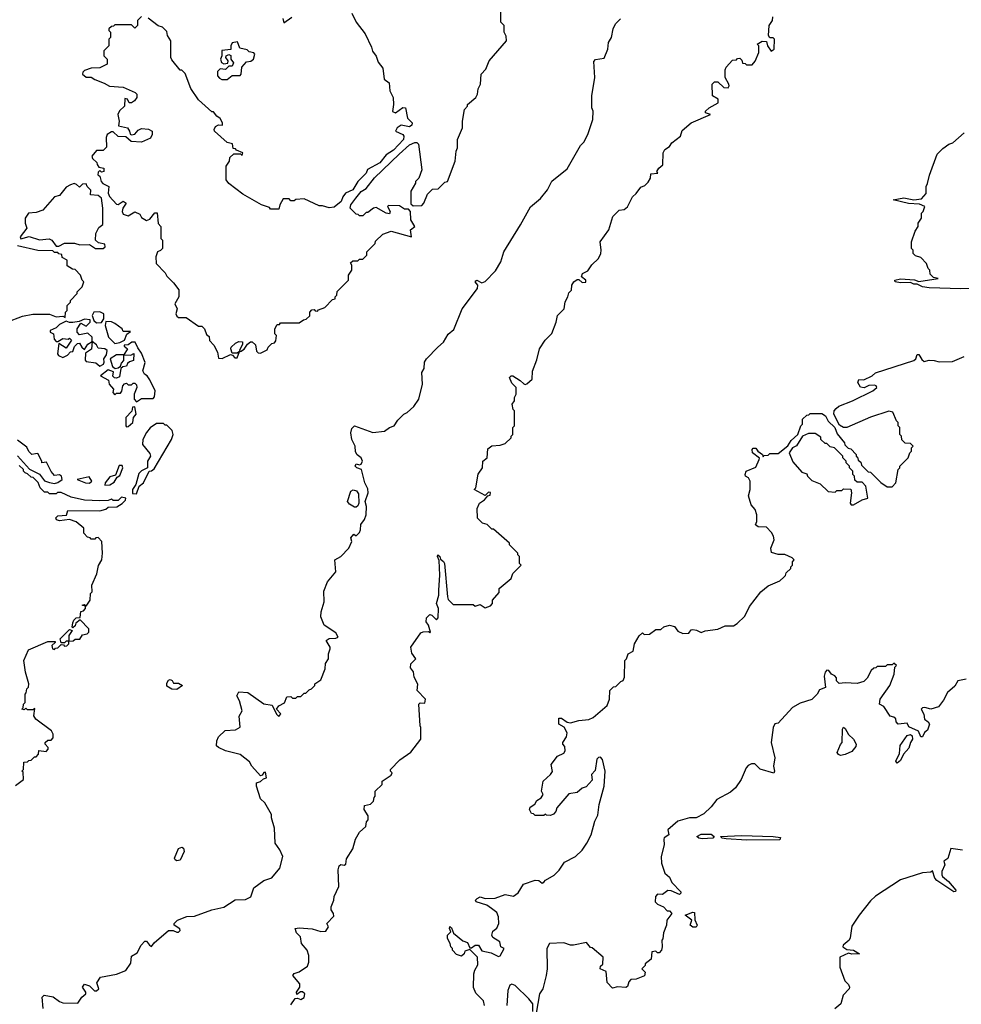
# Model space of a CAD drawing. Extents: x 1861455 to 2058065, y 200073 to 437907.
# Tile 102 of 256: x 1977888 to 1983508, y 254593 to 260470. Entities that reach past the tile are written whole.
import ezdxf

# ---------------------------------------------------------------- set-up
doc = ezdxf.new("R2010")
doc.units = 0

msp = doc.modelspace()

# ---------------------------------------------------------------- linework, layer by layer
at = {"layer": '0CON05XD'}
for points in [[(1979185, 258452.5), (1979200, 258490), (1979185, 258480), (1979155, 258480), (1979147.5, 258505), (1979150, 258515), (1979175, 258540), (1979195, 258550), (1979217, 258547), (1979217, 258533), (1979200, 258495), (1979205, 258490), (1979226.4, 258503.6), (1979247, 258533), (1979265, 258547.5), (1979275, 258547.5), (1979295, 258530), (1979301.7, 258491.7), (1979311.7, 258481.7), (1979325, 258480), (1979365, 258500), (1979370, 258515), (1979391.7, 258538.3), (1979408.3, 258541.7), (1979417, 258553), (1979420, 258585), (1979410, 258595), (1979410, 258625), (1979425, 258650), (1979438.3, 258651.7), (1979445, 258660), (1979555, 258660), (1979581.7, 258678.3), (1979598.3, 258681.7), (1979618.3, 258701.7), (1979620, 258725), (1979631.7, 258738.3), (1979645, 258740), (1979651.7, 258731.7), (1979665, 258730), (1979671.7, 258738.3), (1979708.3, 258751.7), (1979755, 258800), (1979770, 258805), (1979770, 258815), (1979780, 258825), (1979781.7, 258848.3), (1979850, 258915), (1979850, 258945), (1979870, 258975), (1979870, 259005), (1979861.7, 259018.3), (1979875, 259030), (1979905, 259030), (1979915, 259040), (1979935, 259040), (1979960, 259065), (1979960, 259085), (1980010, 259135), (1980011.7, 259148.3), (1980055, 259190), (1980105, 259207.5), (1980226.7, 259173.3), (1980220, 259215), (1980246.7, 259235), (1980222.5, 259275), (1980220, 259325), (1980208.3, 259338.3), (1980185, 259340), (1980155, 259360), (1980088.3, 259361.7), (1980082.5, 259355), (1980098.8, 259325), (1980095, 259311.2), (1980074.5, 259314.5), (1980015, 259348.8), (1980000, 259345), (1979965, 259320), (1979955, 259320), (1979935, 259300), (1979915, 259300), (1979908.3, 259308.3), (1979895, 259310), (1979860, 259345), (1979863.3, 259365), (1979894.3, 259405.7), (1979925, 259443.8), (1979955, 259462.5), (1980005, 259526.2), (1980151.7, 259668.3), (1980215, 259722.5), (1980245, 259737.5), (1980257, 259737), (1980267, 259727), (1980287.5, 259575), (1980270, 259525), (1980250, 259505), (1980250, 259495), (1980223, 259447), (1980221.7, 259371.7), (1980235, 259360), (1980288.3, 259361.7), (1980300, 259375), (1980321.7, 259428.3), (1980351.7, 259458.3), (1980385, 259460), (1980425, 259500), (1980440, 259505), (1980487.5, 259625), (1980492.5, 259685), (1980500, 259705), (1980500, 259755), (1980530, 259825), (1980530, 259865), (1980542.5, 259935), (1980560, 259955), (1980560, 259965), (1980610, 260005), (1980620, 260025), (1980623, 260057), (1980637.5, 260085), (1980642.5, 260145), (1980670, 260175), (1980690, 260225), (1980792.5, 260345), (1980791.7, 260371.7), (1980780, 260395), (1980780, 260435), (1980760, 260455), (1980760, 260605)], [(1979869.3, 260509.3), (1979896.7, 260455), (1979950, 260385), (1979987.3, 260307.3), (1979992.3, 260282.3), (1980015, 260252.5), (1980026.4, 260216.4), (1980055, 260180), (1980062.5, 260115), (1980092.5, 260092.5), (1980096.2, 260045), (1980116.2, 260005), (1980118.8, 259965), (1980111.7, 259921.7), (1980130, 259915), (1980175, 259946.7), (1980190, 259945), (1980203, 259883), (1980230, 259855), (1980228.3, 259841.7), (1980215, 259830), (1980165, 259840), (1980140, 259825), (1980130, 259805), (1980173.3, 259785), (1980180, 259775), (1980178.8, 259755), (1980118.3, 259691.7), (1980075, 259663.3), (1980036.7, 259615), (1979963.3, 259576.7), (1979956.1, 259553.9), (1979906.1, 259503.9), (1979875.6, 259454.4), (1979832.5, 259435), (1979816.4, 259413.6), (1979806.2, 259385), (1979765, 259351.2), (1979735, 259346.7), (1979695, 259360), (1979675, 259360), (1979585, 259400), (1979535, 259397.5), (1979525, 259390), (1979505, 259390), (1979495, 259400), (1979460, 259400), (1979440, 259365), (1979435, 259340), (1979385, 259340), (1979378.3, 259348.3), (1979330, 259365), (1979219.3, 259429.3), (1979135, 259492.5), (1979120, 259515), (1979120, 259595), (1979140, 259625), (1979141.7, 259648.3), (1979165, 259670), (1979205, 259670), (1979215, 259660), (1979220, 259675), (1979181.7, 259691.7), (1979175, 259700), (1979161.7, 259701.7), (1979158.3, 259728.3), (1979126.4, 259736.4), (1979050, 259805), (1979047.5, 259815), (1979057, 259833), (1979075, 259842.5), (1979098.3, 259841.7), (1979097.5, 259855), (1979085, 259880), (1979063.6, 259893.6), (1979045, 259920), (1979035, 259920), (1978955, 259992.5), (1978909.3, 260059.3), (1978875, 260150), (1978855, 260170), (1978845, 260170), (1978795, 260230), (1978790, 260245), (1978790, 260345), (1978770, 260375), (1978765, 260400), (1978740, 260425), (1978713, 260433), (1978655, 260480)], [(1978615, 260490), (1978590, 260465), (1978590, 260435), (1978575, 260420), (1978555, 260440), (1978455, 260440), (1978448.3, 260431.7), (1978435, 260430), (1978420, 260415), (1978420, 260405), (1978430, 260395), (1978430, 260365), (1978420, 260355)], [(1979345, 255976.7), (1979335, 255960), (1979325, 255957.5), (1979272.5, 256015), (1979259.3, 256039.3), (1979203.6, 256083.6), (1979115, 256106), (1979073.8, 256125), (1979062, 256135), (1979063.6, 256166.4), (1979075, 256190), (1979113.4, 256226.6), (1979175, 256231.5), (1979202.6, 256247.4), (1979197.9, 256312.1), (1979216.2, 256345), (1979200, 256405), (1979183.3, 256435), (1979195, 256457.5), (1979250, 256455), (1979345, 256386.7), (1979395, 256377.5), (1979420, 256325), (1979435, 256310), (1979446.4, 256326.4), (1979420, 256355), (1979433.3, 256375), (1979468, 256392), (1979481.7, 256428.3), (1979505, 256430), (1979515, 256420), (1979535, 256420), (1979545, 256430), (1979565, 256430), (1979585, 256450), (1979595, 256450), (1979615, 256470), (1979630, 256475), (1979650, 256495), (1979650, 256505), (1979685, 256530), (1979710, 256595), (1979713, 256627), (1979730, 256655), (1979730, 256685), (1979740, 256715), (1979740, 256725), (1979717.5, 256765), (1979735, 256776.7), (1979775, 256777.5), (1979787.5, 256785), (1979775, 256810), (1979703.8, 256855), (1979684, 256905), (1979686, 256935), (1979703.8, 256995), (1979702, 257058), (1979723.8, 257115), (1979774, 257175), (1979768.8, 257245), (1979805, 257266.7), (1979852.5, 257315), (1979870, 257355), (1979863, 257377), (1979881.7, 257398.3), (1979895, 257390), (1979915, 257410), (1979922.5, 257425), (1979923, 257457), (1979945, 257487.5), (1979955.5, 257514.5), (1979957.8, 257565), (1979950, 257595), (1979967.5, 257645), (1979965, 257670), (1979947.5, 257705), (1979927.5, 257785), (1979900, 257795), (1979890, 257805), (1979895, 257820), (1979915, 257812.5), (1979925, 257816.7), (1979933.8, 257835), (1979925.8, 257855.8), (1979902.3, 257872.3), (1979891.2, 257891.2), (1979888.8, 257925), (1979870, 257965), (1979864, 258005), (1979869.3, 258030.7), (1979885, 258046.7), (1979995, 258005.8), (1980065, 258013.8), (1980095, 258036.7), (1980122.5, 258045), (1980145, 258080), (1980180, 258115), (1980200, 258125), (1980239.3, 258160.7), (1980270, 258205), (1980292.5, 258295), (1980287.5, 258365), (1980301.7, 258388.3), (1980303.8, 258425), (1980315, 258446.7), (1980383.3, 258515), (1980416.7, 258545), (1980445, 258592.5), (1980478.3, 258621.7), (1980527.5, 258745), (1980620, 258865), (1980622.5, 258885), (1980606.7, 258905), (1980609.3, 258910.7), (1980615.7, 258915.7), (1980645, 258900), (1980665, 258907.5), (1980728.3, 258971.7), (1980760, 259025), (1980777.5, 259085), (1980877.5, 259245), (1980937, 259353), (1980996.4, 259403.6), (1981037.5, 259455), (1981063.6, 259506.4), (1981155, 259580), (1981235, 259720), (1981255, 259740), (1981277.5, 259785), (1981307.5, 259875), (1981310, 259925), (1981302.5, 259945), (1981302.5, 260015), (1981320, 260125), (1981315, 260220), (1981325, 260232.5), (1981375, 260240), (1981397.5, 260295), (1981402.5, 260335), (1981418.8, 260365), (1981428.8, 260415), (1981443.8, 260445), (1981473.8, 260476.2)], [(1979457.5, 260477.5), (1979465, 260452.5), (1979511.2, 260485)], [(1980975, 258440), (1980990, 258505), (1981023.6, 258556.4), (1981063.6, 258596.4), (1981090, 258665), (1981097.5, 258705), (1981136.7, 258745), (1981143, 258787), (1981160, 258815), (1981165, 258840), (1981180, 258855), (1981183.3, 258885), (1981193.9, 258906.1), (1981215, 258920), (1981225, 258920), (1981245, 258902.5), (1981266.4, 258903.6), (1981266.4, 258916.4), (1981240, 258935), (1981247.5, 258955), (1981279.3, 258970.7), (1981302.3, 259007.7), (1981342.5, 259045), (1981356.7, 259075), (1981358.8, 259095), (1981352.5, 259145), (1981403.6, 259216.4), (1981427.5, 259295), (1981465, 259332.5), (1981495, 259336.7), (1981515, 259352.5), (1981545, 259412.5), (1981567.7, 259432.3), (1981595, 259470), (1981618.8, 259481.2), (1981639.1, 259500.9), (1981652, 259525), (1981655, 259550), (1981696.4, 259553.6), (1981690, 259565), (1981702.5, 259585), (1981727, 259603), (1981727.5, 259675), (1981737.5, 259695), (1981765, 259712.5), (1981780, 259735), (1981832.5, 259775), (1981840.7, 259809.3), (1981895, 259853.8), (1982010, 259905), (1981980, 259915), (1981980, 259925), (1982002.5, 259945), (1982056.7, 259975), (1982055.8, 259995.8), (1982023.3, 260015), (1982020, 260085), (1982035, 260100), (1982055, 260100), (1982090, 260065), (1982116.4, 260063.6), (1982122.5, 260075), (1982120, 260085), (1982097.5, 260125), (1982098.3, 260171.7), (1982105, 260187.5), (1982141.7, 260228.3), (1982165, 260230), (1982171.7, 260238.3), (1982185, 260240), (1982198.3, 260228.3), (1982201.7, 260211.7), (1982218.3, 260208.3), (1982225, 260200), (1982258.3, 260201.7), (1982277, 260223), (1982300, 260275), (1982300, 260315), (1982290, 260325), (1982318.3, 260341.7), (1982345, 260340), (1982350, 260315), (1982371.7, 260281.7), (1982390, 260295), (1982392.5, 260355), (1982385, 260362.5), (1982365, 260362.5), (1982357.5, 260375), (1982360, 260435), (1982380, 260465), (1982383, 260487)], [(1978420, 260355), (1978420, 260315), (1978390, 260285), (1978390, 260255), (1978410, 260235), (1978410, 260205), (1978365, 260183.3), (1978315, 260180), (1978275, 260166.7), (1978263.9, 260156.1), (1978263.3, 260145), (1978285, 260127.5), (1978315, 260127.5), (1978335, 260112.5), (1978391.7, 260091.7), (1978423, 260073), (1978505, 260066.7), (1978577.5, 260035), (1978586.7, 260025), (1978587.5, 260005), (1978573.3, 259985), (1978555, 259973.3), (1978540, 259975), (1978530, 259995), (1978515, 260000), (1978513.3, 259955), (1978483.5, 259926.5), (1978474.2, 259905), (1978481.2, 259865), (1978477.5, 259837.5), (1978530, 259825), (1978543.3, 259805), (1978546.7, 259786.7), (1978555, 259782.5), (1978575, 259786.7), (1978595, 259811.2), (1978615, 259820), (1978656.2, 259816.2), (1978677.5, 259805), (1978678.8, 259785), (1978667.7, 259762.3), (1978615, 259740), (1978553.6, 259743.6), (1978520.7, 259770.7), (1978475, 259772.5), (1978445, 259800), (1978435, 259800), (1978410, 259785), (1978403, 259767), (1978405, 259710), (1978385, 259690), (1978345, 259690), (1978318, 259655), (1978322.1, 259642.1), (1978348.8, 259618.8), (1978350, 259605), (1978360.7, 259590.7), (1978390, 259585), (1978390, 259565), (1978375, 259560), (1978365, 259570), (1978355, 259560), (1978353.3, 259545), (1978366.7, 259536.7), (1978374, 259505), (1978382.9, 259492.9), (1978420, 259475), (1978415.7, 259435), (1978424.2, 259415), (1978465, 259370), (1978475, 259367.5), (1978505, 259386.2), (1978522.5, 259375), (1978503.3, 259345), (1978500, 259325), (1978505, 259310), (1978535, 259298.8), (1978575, 259322.5), (1978605, 259310), (1978615, 259290), (1978645, 259272.5), (1978665, 259280), (1978695, 259316.7), (1978707.5, 259317.5), (1978713, 259253), (1978730, 259235), (1978730, 259165), (1978740, 259155), (1978740, 259105), (1978728.3, 259091.7), (1978710, 259085), (1978700, 259055), (1978702.5, 259015), (1978755, 258960), (1978765, 258940), (1978805, 258900), (1978837, 258857), (1978837.5, 258815), (1978812.5, 258775), (1978827.5, 258745), (1978820, 258715), (1978825, 258700), (1978835, 258692.5), (1978881.7, 258691.7), (1978955, 258640), (1978975, 258640), (1978990, 258625), (1979001.7, 258591.7), (1979018.3, 258578.3), (1979020, 258555), (1979047, 258527), (1979067.5, 258485), (1979075, 258450), (1979095, 258447.5), (1979145, 258472.5), (1979158.3, 258468.3), (1979171.7, 258451.7), (1979185, 258452.5)], [(1979125, 260113.3), (1979155, 260138), (1979203.8, 260136.2), (1979210, 260145), (1979212.7, 260187.3), (1979242, 260218), (1979267.3, 260222.7), (1979283.3, 260235), (1979290, 260265), (1979285, 260272.5), (1979257.5, 260277.5), (1979245, 260290), (1979200.8, 260300.8), (1979188, 260338), (1979155, 260332.5), (1979146.7, 260315), (1979148.3, 260291.7), (1979093, 260287), (1979093.3, 260255), (1979086.7, 260235), (1979092.5, 260215), (1979105, 260207.5), (1979129.3, 260210.7), (1979132.5, 260225), (1979117.5, 260245), (1979120, 260255), (1979135, 260262.5), (1979147.5, 260257.5), (1979147.5, 260235), (1979163, 260213), (1979155, 260193.8), (1979135, 260192.5), (1979115, 260173.8), (1979085, 260176.7), (1979068.3, 260161.7), (1979068.8, 260135), (1979080.5, 260120.4), (1979093.9, 260113.9), (1979125, 260113.3)], [(1983715, 258867.5), (1983505, 258863.8), (1983315, 258868.9), (1983275, 258875.8), (1983245, 258892.5), (1983225, 258891.2), (1983205, 258901.2), (1983145, 258899.5), (1983113.3, 258905), (1983110, 258915), (1983145, 258923.1), (1983227.7, 258917.7), (1983255, 258906.7), (1983370, 258925), (1983341.7, 258931.7), (1983321.7, 258951.7), (1983320, 258975), (1983310, 258985), (1983300, 259015), (1983265, 259050), (1983235, 259060), (1983220, 259075), (1983220, 259095), (1983210, 259105), (1983210, 259145), (1983233, 259207), (1983250, 259235), (1983250, 259255), (1983270, 259285), (1983270, 259315), (1983280, 259325), (1983290, 259355), (1983258.3, 259368.3), (1983192.6, 259372.6), (1983100, 259395), (1983165, 259406.5), (1983225, 259395.8), (1983269.1, 259400.9), (1983297.1, 259432.9), (1983297.7, 259475), (1983306.6, 259493.4), (1983317.2, 259542.8), (1983362.5, 259667.5), (1983398.2, 259701.8), (1983433.1, 259726.9), (1983456, 259735), (1983525.4, 259795)], [(1978385, 259104), (1978396.7, 259115), (1978395, 259130), (1978358.3, 259138.3), (1978340, 259155), (1978342.5, 259195), (1978360.7, 259229.3), (1978383, 259247), (1978383.3, 259345), (1978376.2, 259405), (1978355, 259421.2), (1978310, 259425), (1978311.7, 259451.7), (1978290, 259475), (1978285, 259490), (1978261.7, 259488.3), (1978245, 259470), (1978227, 259487), (1978211.7, 259491.7), (1978190, 259485), (1978165, 259470), (1978125, 259420), (1978095, 259412.5), (1978025, 259332.5), (1977985, 259320), (1977940, 259315), (1977920, 259285), (1977920, 259255), (1977930, 259225), (1977890, 259175), (1977895, 259162.5), (1977943.3, 259176.7), (1978005, 259156), (1978062.7, 259162.7), (1978078.8, 259155), (1978105, 259117.5), (1978121.7, 259118.3), (1978154.1, 259135.9), (1978215, 259136.2), (1978247, 259127), (1978305, 259127.5), (1978340, 259105), (1978385, 259104)], [(1977810, 258665), (1977905, 258700), (1977965, 258713.3), (1978065, 258712.5), (1978105, 258697.5), (1978145, 258700), (1978158.3, 258691.7), (1978160, 258725), (1978170, 258735), (1978170, 258765), (1978190, 258785), (1978190, 258795), (1978230, 258835), (1978230, 258845), (1978260, 258875), (1978270, 258905), (1978260, 258915), (1978250, 258945), (1978218.3, 258978.3), (1978201.7, 258981.7), (1978171.7, 259001.7), (1978170, 259035), (1978141.7, 259051.7), (1978138.3, 259068.3), (1978121.7, 259071.7), (1978115, 259080), (1978095, 259080), (1978085, 259090), (1977995, 259092.5), (1977875, 259120)], [(1978145, 258453.3), (1978173, 258467), (1978191.7, 258488.3), (1978205, 258490), (1978215, 258520), (1978231.7, 258538.3), (1978245, 258540), (1978257.5, 258515), (1978275, 258502.5), (1978295, 258532.5), (1978320, 258550), (1978320, 258575), (1978295, 258600), (1978245, 258590), (1978230, 258605), (1978230, 258625), (1978251.7, 258658.3), (1978285, 258640), (1978307.5, 258665), (1978308.3, 258678.3), (1978275, 258682.5), (1978241.7, 258668.3), (1978205, 258663.3), (1978185, 258662.5), (1978165, 258670), (1978125, 258650), (1978105, 258630), (1978070, 258615), (1978070, 258605), (1978090, 258595), (1978093, 258563), (1978105, 258550), (1978115, 258550), (1978145, 258567.5), (1978177.5, 258562.5), (1978185, 258570), (1978197, 258557), (1978165, 258510), (1978121.7, 258538.3), (1978112.5, 258475), (1978120, 258465), (1978145, 258453.3)], [(1978345, 258660), (1978375, 258662.5), (1978390, 258685), (1978390, 258715), (1978366.4, 258726.4), (1978330, 258725), (1978320, 258705), (1978330, 258675), (1978345, 258660)], [(1978455, 258536.7), (1978485, 258542.5), (1978513, 258557), (1978527.5, 258592.5), (1978548.3, 258608.3), (1978505, 258610), (1978500, 258625), (1978455, 258657.5), (1978435, 258667.5), (1978401.7, 258668.3), (1978397.5, 258645), (1978417.5, 258575), (1978455, 258536.7)], [(1978365, 258402.5), (1978387.5, 258415), (1978392.5, 258425), (1978390, 258445), (1978405, 258470), (1978410, 258495), (1978396.4, 258506.4), (1978355, 258510), (1978345, 258530), (1978320, 258550), (1978316.1, 258503.9), (1978280, 258480), (1978278.3, 258438.3), (1978285, 258430), (1978341.7, 258421.7), (1978365, 258402.5)], [(1978585, 258190), (1978615, 258210), (1978685, 258210), (1978691.7, 258218.3), (1978696.7, 258255), (1978665, 258320), (1978647.5, 258345), (1978632.5, 258355), (1978622.5, 258375), (1978637, 258423), (1978615, 258480), (1978591.7, 258511.7), (1978577.5, 258545), (1978556.1, 258546.1), (1978535, 258530), (1978511.7, 258528.3), (1978511.7, 258521.7), (1978530, 258505), (1978510, 258470), (1978551.7, 258468.3), (1978568.3, 258478.3), (1978567.5, 258435), (1978543, 258427), (1978531.7, 258418.3), (1978525, 258402.5), (1978502.5, 258397.5), (1978491.7, 258388.3), (1978482.5, 258337.5), (1978465, 258330), (1978453, 258333), (1978442.5, 258342.5), (1978447.5, 258367.5), (1978415, 258380), (1978370, 258345), (1978418.3, 258318.3), (1978422.5, 258295), (1978447.5, 258265), (1978442.5, 258245), (1978455, 258230), (1978465, 258240), (1978488.3, 258241.7), (1978497, 258253), (1978502.5, 258285), (1978513, 258297), (1978525, 258300), (1978535, 258290), (1978555, 258290), (1978565, 258300), (1978575, 258300), (1978585, 258290), (1978587.5, 258275), (1978570, 258235), (1978570, 258205), (1978585, 258190)], [(1978458.3, 258388.3), (1978475, 258392.5), (1978488.3, 258401.7), (1978495, 258420), (1978510, 258435), (1978510, 258470), (1978465, 258470), (1978427.5, 258445), (1978440.7, 258400.7), (1978458.3, 258388.3)], [(1979505, 254590), (1979531.7, 254628.3), (1979545, 254630), (1979565, 254621.2), (1979585, 254632.5), (1979588.8, 254655), (1979575, 254666.7), (1979562.5, 254667.5), (1979541.7, 254651.7), (1979540, 254665), (1979560, 254695), (1979560, 254715), (1979517.5, 254765), (1979525, 254777.5), (1979555, 254787.5), (1979605, 254820), (1979612.5, 254845), (1979612.5, 254885), (1979602.5, 254915), (1979570, 254955), (1979562.5, 254995), (1979539.3, 255019.3), (1979532.5, 255045), (1979555, 255048.8), (1979632.7, 255042.7), (1979685, 255026.7), (1979715, 255030), (1979730, 255055), (1979720, 255075), (1979761.7, 255118.3), (1979760, 255135), (1979746.4, 255156.4), (1979746.2, 255175), (1979763.3, 255215), (1979763.6, 255236.4), (1979792, 255295), (1979788.8, 255395), (1979795, 255420), (1979805, 255427.5), (1979825, 255423.3), (1979835, 255430), (1979838.3, 255461.7), (1979875, 255520), (1979891.7, 255578.3), (1979915, 255620), (1979952.5, 255655), (1979958.3, 255681.7), (1979967, 255693), (1979967, 255717), (1979942.5, 255755), (1979945, 255780), (1979981.7, 255788.3), (1980000, 255805), (1980003, 255827), (1980010, 255835), (1980010, 255865), (1980050, 255905), (1980050, 255925), (1980105, 255960), (1980110, 255975), (1980100, 255985), (1980100, 255995), (1980157, 256053), (1980223, 256097), (1980282.5, 256175), (1980282.5, 256245), (1980277.5, 256255), (1980270, 256385), (1980278.3, 256391.7), (1980305, 256390), (1980310, 256415), (1980260, 256465), (1980263.8, 256503.8), (1980241.2, 256545), (1980237.7, 256577.7), (1980220.7, 256600.7), (1980222.5, 256625), (1980252.5, 256655), (1980228.3, 256688.3), (1980222.5, 256725), (1980280.7, 256809.3), (1980295, 256816.7), (1980327.5, 256817.5), (1980335, 256810), (1980340, 256815), (1980326.7, 256855), (1980313.3, 256875), (1980315, 256900), (1980335, 256920), (1980346.4, 256916.4), (1980375, 256887.5), (1980385, 256900), (1980388, 256955), (1980376, 256985), (1980389.5, 257035), (1980389.4, 257065), (1980395.6, 257155), (1980391.7, 257241.7), (1980381.2, 257265), (1980384, 257276), (1980395.5, 257265.5), (1980399.3, 257249.3), (1980417, 257237), (1980423.1, 257225), (1980440, 257025), (1980445, 257010), (1980475, 256980), (1980595, 256980), (1980605, 256970), (1980635, 256980), (1980665, 256960), (1980698.3, 256971.7), (1980710, 256985), (1980710, 257005), (1980748.3, 257051.7), (1980750, 257075), (1980820, 257135), (1980830, 257165), (1980880, 257215), (1980870, 257225), (1980870, 257265), (1980860, 257275), (1980860, 257285), (1980810, 257335), (1980810, 257345), (1980715, 257430), (1980705, 257430), (1980677, 257457), (1980650, 257465), (1980620, 257495), (1980618.3, 257551.7), (1980632.5, 257585), (1980662.5, 257605), (1980681.7, 257628.3), (1980695, 257632.5), (1980698.3, 257648.3), (1980685, 257650), (1980665, 257630), (1980600, 257665), (1980610, 257675), (1980623, 257757), (1980650, 257795), (1980652.5, 257835), (1980677.5, 257855), (1980681.7, 257908.3), (1980705, 257927.5), (1980755, 257930), (1980785, 257940), (1980820, 257975), (1980820, 257985), (1980830, 257995), (1980830, 258035), (1980840, 258045), (1980840, 258135), (1980833, 258143), (1980827.5, 258175), (1980840, 258195), (1980840, 258215), (1980850, 258235), (1980850, 258275), (1980825, 258300), (1980810, 258335), (1980820, 258345), (1980830, 258345), (1980875, 258317.5), (1980896.4, 258296.4), (1980905, 258292.5), (1980915, 258296.7), (1980946.7, 258325), (1980948.3, 258371.7), (1980975, 258440)], [(1982310, 257055), (1982355, 257090), (1982425, 257120), (1982448.3, 257141.7), (1982458.3, 257151.7), (1982461.7, 257168.3), (1982490, 257195), (1982490, 257205), (1982500, 257215), (1982500, 257235), (1982510, 257245), (1982498.3, 257258.3), (1982455, 257277.5), (1982415, 257277.5), (1982375, 257290), (1982370, 257315), (1982390, 257365), (1982387, 257387), (1982375, 257410), (1982345, 257440), (1982295, 257442.5), (1982280, 257455), (1982287.5, 257475), (1982287.5, 257515), (1982277, 257547), (1982252.5, 257575), (1982238.3, 257628.3), (1982247.5, 257665), (1982247.5, 257715), (1982237.5, 257735), (1982220, 257745), (1982217.5, 257755), (1982223.8, 257776.2), (1982280.6, 257799.4), (1982302, 257845), (1982302.5, 257852.5), (1982262, 257885), (1982260, 257905), (1982265, 257913.3), (1982281.7, 257911.7), (1982292.5, 257895), (1982320, 257875), (1982325, 257860), (1982331.7, 257868.3), (1982355, 257870), (1982365, 257880), (1982415, 257880), (1982473, 257927), (1982492.5, 257957.5), (1982532.5, 257995), (1982550, 258045), (1982560, 258055), (1982560, 258085), (1982585, 258110), (1982598.3, 258111.7), (1982605, 258120), (1982675, 258120), (1982697.5, 258105), (1982713.6, 258073.6), (1982753.3, 258035), (1982767.5, 257997.5), (1982810, 257945), (1982811.7, 257931.7), (1982831.7, 257911.7), (1982848.3, 257908.3), (1982880, 257875), (1982880, 257865), (1982888.3, 257858.3), (1982891.7, 257841.7), (1982908.3, 257828.3), (1982911.7, 257811.7), (1982951.7, 257771.7), (1982965, 257770), (1982978.3, 257758.3), (1983027, 257707), (1983065, 257682.5), (1983095, 257682.5), (1983116.7, 257705), (1983130, 257785), (1983140, 257795), (1983140, 257805), (1983190, 257855), (1983200, 257885), (1983210, 257895), (1983210, 257915), (1983220, 257925), (1983205, 257940), (1983171.7, 257941.7), (1983151.7, 257961.7), (1983150, 257985), (1983140, 257995), (1983140, 258035), (1983130, 258045), (1983130, 258065), (1983120, 258075), (1983098.3, 258128.3), (1983075, 258132.5), (1982965, 258096.7), (1982825, 258036.9), (1982805, 258035.7), (1982780.6, 258050.6), (1982747.1, 258115), (1982748.6, 258135), (1982759.8, 258150.2), (1982776.7, 258163.3), (1982858, 258195), (1982980, 258255), (1983002.5, 258275), (1983000, 258285), (1982988.8, 258288.8), (1982955, 258285.7), (1982926.9, 258273.1), (1982906.4, 258276.4), (1982890, 258305), (1982895, 258322.5), (1982925, 258321.2), (1982975, 258343.8), (1982995, 258362.5), (1983225, 258436.7), (1983236.7, 258445), (1983245, 258472.5), (1983255, 258472.5), (1983271.7, 258441.7), (1983285, 258430), (1983315, 258437.5), (1983346.4, 258436.4), (1983375, 258427.5), (1983455, 258430), (1983525, 258460)], [(1978525, 258040), (1978535, 258042.5), (1978562.5, 258065), (1978567.5, 258095), (1978582.5, 258115), (1978575, 258160), (1978561.7, 258158.3), (1978557, 258133), (1978520, 258095), (1978520, 258045), (1978525, 258040)], [(1978585, 257640), (1978600, 257685), (1978626.7, 257705), (1978660, 257775), (1978675, 257777.5), (1978690.5, 257789.6), (1978793.3, 257965), (1978802.5, 257995), (1978798.3, 258018.3), (1978765, 258050), (1978755, 258050), (1978745, 258060), (1978705, 258060), (1978667, 258033), (1978643.9, 258006.1), (1978623.3, 257965), (1978620, 257935), (1978665, 257880), (1978667.5, 257865), (1978650, 257835), (1978650, 257795), (1978615, 257777.5), (1978599.3, 257760.7), (1978580, 257695), (1978560, 257665), (1978561.7, 257641.7), (1978585, 257640)], [(1982865, 257574), (1982915, 257603.8), (1982950, 257615), (1982937.5, 257685), (1982915, 257710), (1982885, 257710), (1982871.7, 257721.7), (1982870, 257745), (1982860, 257755), (1982860, 257775), (1982840, 257795), (1982840, 257805), (1982820, 257825), (1982820, 257835), (1982800, 257855), (1982800, 257865), (1982750, 257915), (1982725, 257920), (1982705, 257940), (1982695, 257940), (1982670, 257965), (1982668.3, 257978.3), (1982635, 258000), (1982595, 258000), (1982560, 257985), (1982523.3, 257926.7), (1982500, 257915), (1982480, 257885), (1982501.7, 257831.7), (1982555, 257770), (1982585, 257760), (1982590, 257745), (1982615, 257720), (1982665, 257700), (1982713, 257653), (1982755, 257650), (1982765, 257660), (1982795, 257660), (1982805, 257670), (1982848.3, 257668.3), (1982852.5, 257645), (1982843.6, 257583.6), (1982850, 257575), (1982865, 257574)], [(1977875, 257867.5), (1977947, 257787), (1978006.4, 257756.4), (1978035, 257717.5), (1978065, 257707.5), (1978095, 257702.5), (1978115, 257707.5), (1978140, 257725), (1978137.5, 257745), (1978125, 257752.5), (1978095, 257750), (1978075, 257772.5), (1978048.3, 257828.3), (1978020, 257825), (1978020, 257835), (1977995, 257880), (1977981.7, 257878.3), (1977960, 257875), (1977941.7, 257891.7), (1977929.3, 257919.3), (1977875, 257960)], [(1977861.7, 255898.3), (1977910, 255935), (1977907.5, 255977.5), (1977900, 255985), (1977910, 255995), (1977911.7, 256038.3), (1977935, 256040), (1977941.7, 256048.3), (1977955, 256050), (1977975, 256070), (1977985, 256070), (1978000, 256085), (1978001.7, 256108.3), (1978045, 256102.5), (1978056.7, 256115), (1978057.5, 256125), (1978040, 256145), (1978040, 256155), (1978055, 256170), (1978075, 256170), (1978087, 256183), (1978087.5, 256205), (1978077.5, 256225), (1977983.9, 256293.9), (1977972.5, 256315), (1977978.3, 256358.3), (1977965, 256350), (1977935, 256350), (1977925, 256360), (1977915, 256350), (1977900, 256355), (1977908.3, 256361.7), (1977910, 256385), (1977920, 256395), (1977920, 256445), (1977927, 256453), (1977930, 256475), (1977940, 256485), (1977942.5, 256505), (1977922.5, 256575), (1977912.5, 256645), (1977940.7, 256709.3), (1978055, 256757.5), (1978098.3, 256758.3), (1978098.3, 256751.7), (1978080, 256735), (1978082.5, 256715), (1978095, 256710), (1978101.7, 256718.3), (1978115, 256720), (1978135, 256740), (1978148.3, 256738.3), (1978155, 256730), (1978168.3, 256731.7), (1978180, 256745), (1978180, 256760), (1978165, 256760), (1978155, 256750), (1978135, 256750), (1978130, 256775), (1978185, 256830), (1978200, 256825), (1978180, 256795), (1978180, 256760), (1978207, 256763), (1978218.3, 256771.7), (1978247, 256773), (1978261.7, 256798.3), (1978290, 256805), (1978300, 256815), (1978300, 256835), (1978248.3, 256888.3), (1978221.7, 256868.3), (1978218.3, 256851.7), (1978205, 256840), (1978200, 256845), (1978205, 256870), (1978210, 256885), (1978225, 256900), (1978248.3, 256901.7), (1978251.7, 256938.3), (1978268.3, 256941.7), (1978280, 256955), (1978280, 256970), (1978260, 256975), (1978275, 256980), (1978285, 256970), (1978307.5, 257005), (1978310, 257045), (1978320, 257055), (1978317.5, 257095), (1978347, 257163), (1978358.3, 257211.7), (1978377.5, 257245), (1978382.5, 257285), (1978377.5, 257355), (1978355, 257380), (1978341.7, 257378.3), (1978335, 257370), (1978315, 257370), (1978308.3, 257378.3), (1978291.7, 257381.7), (1978270, 257405), (1978270, 257435), (1978225, 257472.5), (1978185, 257487.5), (1978125, 257478.6), (1978106.7, 257485), (1978104, 257496), (1978115, 257508.8), (1978167, 257513), (1978175, 257540), (1978365, 257537.5), (1978401.7, 257548.3), (1978415, 257560), (1978467, 257563), (1978498.3, 257581.7), (1978518.3, 257601.7), (1978520, 257615), (1978495, 257620), (1978475, 257600), (1978445, 257600), (1978435, 257607.5), (1978415, 257600), (1978365, 257597.5), (1978275, 257602.5), (1978195, 257620), (1978135, 257647.5), (1978112.5, 257647.5), (1978105, 257640), (1978065, 257640), (1978055, 257650), (1978035, 257650), (1978010, 257675), (1977998.3, 257708.3), (1977968.3, 257738.3), (1977955, 257740), (1977935, 257760), (1977920, 257765), (1977910, 257775), (1977910, 257785), (1977885, 257810)], [(1978395, 257692.5), (1978425, 257693.8), (1978451.2, 257708.8), (1978470, 257740), (1978485, 257750), (1978502.5, 257795), (1978498.3, 257808.3), (1978481.7, 257808.3), (1978459.3, 257750.7), (1978425, 257741.2), (1978397.5, 257705), (1978395, 257692.5)], [(1978305, 257703.8), (1978317.5, 257715), (1978301.7, 257741.7), (1978230, 257725), (1978280, 257705), (1978305, 257703.8)], [(1979895, 257560), (1979885, 257560), (1979855, 257577.5), (1979843.5, 257595), (1979863.3, 257655), (1979877, 257663), (1979898.3, 257658.3), (1979909.3, 257639.3), (1979911.2, 257585), (1979905, 257567.5), (1979895, 257560)], [(1980661.2, 254585), (1980655, 254612.5), (1980609.5, 254659.6), (1980596.4, 254693.6), (1980597.5, 254775), (1980603, 254797), (1980621.7, 254828.3), (1980620, 254875), (1980575, 254920), (1980545, 254910), (1980540, 254895), (1980525, 254880), (1980495, 254890), (1980470, 254915), (1980470, 254925), (1980460, 254935), (1980457.5, 254955), (1980440, 254985), (1980440, 255005), (1980460, 255025), (1980452.5, 255045), (1980455, 255057.5), (1980465, 255050), (1980477, 255017), (1980531.7, 254971.7), (1980561.2, 254961.2), (1980575, 254930), (1980585, 254930), (1980605, 254946), (1980625, 254946.7), (1980645, 254911.2), (1980700.5, 254900.4), (1980745, 254877.5), (1980755, 254882.5), (1980780, 254925), (1980760, 254935), (1980752.5, 254965), (1980712.3, 254992.3), (1980705.9, 255005.9), (1980710.6, 255029.4), (1980735, 255046.7), (1980747.5, 255075), (1980746, 255115), (1980735, 255140), (1980703.9, 255163.9), (1980675, 255183.8), (1980612.5, 255205), (1980607.5, 255215), (1980617.5, 255225), (1980635, 255233.3), (1980666.1, 255223.9), (1980725, 255226.2), (1980785, 255247.5), (1980835, 255239.2), (1980862.5, 255257.5), (1980895, 255310), (1980965, 255333.3), (1980985, 255332.5), (1981005, 255316.7), (1981015, 255321.2), (1981026.2, 255333.8), (1981077, 255363), (1981106.8, 255393.2), (1981138.8, 255441.2), (1981205.7, 255474.3), (1981245, 255513.3), (1981272, 255555), (1981297.5, 255605), (1981320, 255685), (1981338.8, 255721.2), (1981346.7, 255785), (1981376.2, 255895), (1981382.5, 255985), (1981366.7, 256055), (1981355, 256067.5), (1981343, 256067), (1981333, 256057), (1981321.7, 255988.3), (1981300, 255965), (1981305, 255930), (1981268.3, 255891.7), (1981245, 255882.5), (1981215, 255857.5), (1981165, 255850), (1981092.5, 255765), (1981087, 255743), (1981073, 255727), (1981055, 255720), (1981031.7, 255721.7), (1981025, 255727.5), (1981015, 255720), (1980965, 255720), (1980955, 255730), (1980941.7, 255731.7), (1980930, 255755), (1980935, 255770), (1980963, 255787), (1980975, 255810), (1981000, 255825), (1981012.5, 255845), (1981002.5, 255865), (1981012.5, 255925), (1981056.4, 255963.6), (1981067, 255983), (1981060, 256025), (1981097, 256073), (1981135, 256092.5), (1981142.5, 256105), (1981141.7, 256131.7), (1981130, 256145), (1981130, 256155), (1981151.2, 256188.8), (1981155.8, 256214.2), (1981136.4, 256246.4), (1981104.5, 256264.6), (1981105, 256301.2), (1981120.3, 256300.3), (1981155, 256277.5), (1981175, 256272.5), (1981225, 256287.5), (1981285, 256292.5), (1981310, 256305), (1981393, 256377), (1981407.5, 256415), (1981410, 256465), (1981431.7, 256488.3), (1981445, 256490), (1981475, 256520), (1981490, 256525), (1981497.5, 256545), (1981500, 256645), (1981510, 256655), (1981520, 256685), (1981548.3, 256701.7), (1981557.5, 256745), (1981585, 256792.5), (1981605, 256810), (1981615, 256800), (1981647, 256803), (1981685, 256830), (1981715, 256830), (1981733, 256847), (1981765, 256856.7), (1981795, 256847.5), (1981815, 256820), (1981845, 256806.7), (1981881.7, 256808.3), (1981895, 256827.5), (1981905, 256830), (1981927, 256827), (1981955, 256812.5), (1981978.3, 256821.7), (1982055, 256832.5), (1982098.3, 256851.7), (1982147, 256853), (1982170, 256865), (1982215, 256910), (1982243, 256967), (1982310, 257055)], [(1983536.6, 256533.4), (1983485.8, 256524.2), (1983468.9, 256491.1), (1983425, 256453.3), (1983402, 256408), (1983370.7, 256369.3), (1983325, 256353.8), (1983290, 256365), (1983275, 256363.3), (1983268.8, 256355), (1983283.8, 256325), (1983287.5, 256295), (1983309.3, 256279.3), (1983316.7, 256265), (1983305, 256230), (1983287.5, 256215), (1983275, 256190), (1983265, 256190), (1983253, 256223), (1983195, 256250), (1983185, 256270), (1983130, 256265), (1983118.3, 256278.3), (1983116.4, 256296.4), (1983105, 256307.5), (1983083.6, 256313.6), (1983045, 256370), (1983020, 256385), (1983022.5, 256415), (1983080, 256495), (1983107, 256563), (1983110, 256605), (1983120, 256615), (1983105, 256630), (1983095, 256620), (1983065, 256620), (1983055, 256610), (1983005, 256610), (1982998.3, 256601.7), (1982985, 256600), (1982970, 256585), (1982945, 256540), (1982925, 256520), (1982885, 256507.5), (1982815, 256512.5), (1982778.3, 256508.3), (1982763, 256523), (1982761.7, 256541.7), (1982753, 256553), (1982733.6, 256563.6), (1982716.1, 256586.1), (1982705, 256586.7), (1982694.1, 256575.9), (1982688.3, 256551.7), (1982696.7, 256483.3), (1982660.7, 256469.3), (1982647.5, 256445), (1982615, 256412.5), (1982545, 256390), (1982500, 256365), (1982415, 256270), (1982393.6, 256266.4), (1982383.9, 256246.1), (1982372.5, 256155), (1982393.8, 256065), (1982386.7, 256015), (1982392.5, 255985), (1982388.3, 255971.7), (1982306.4, 255996.4), (1982275, 256027.5), (1982255, 256027.5), (1982235, 256017.5), (1982222.5, 256005), (1982193.8, 255935), (1982160, 255885), (1982130.5, 255859.6), (1982047.5, 255815), (1982015, 255772.5), (1981970.5, 255729.6), (1981925, 255706), (1981885, 255705.8), (1981815, 255686.2), (1981756.7, 255635), (1981761.2, 255605), (1981735, 255586.7), (1981732.3, 255577.7), (1981733.3, 255545), (1981716, 255475), (1981718, 255435), (1981738.8, 255375), (1981765, 255351.2), (1981779.7, 255319.7), (1981833.3, 255265), (1981833, 255257), (1981825, 255247.5), (1981775, 255270), (1981755, 255272.5), (1981725, 255247.5), (1981695, 255250), (1981683, 255237), (1981680, 255205), (1981695, 255190), (1981730, 255175), (1981751.7, 255151.7), (1981765, 255150), (1981780, 255135), (1981750, 255095), (1981747.5, 255065), (1981730.7, 255019.3), (1981727, 254983), (1981720, 254975), (1981722.5, 254935), (1981717.5, 254915), (1981705, 254900), (1981695, 254900), (1981685, 254910), (1981660, 254905), (1981657, 254863), (1981620, 254835), (1981620, 254825), (1981600, 254805), (1981620, 254785), (1981616.4, 254763.6), (1981567, 254743), (1981535, 254740), (1981523, 254727), (1981515, 254700), (1981505, 254692.5), (1981455, 254697.5), (1981425, 254690), (1981393.8, 254723.8), (1981388.3, 254788.3), (1981352.5, 254805), (1981355, 254820), (1981367, 254833), (1981370, 254875), (1981305, 254930), (1981295, 254932.5), (1981270.7, 254960.7), (1981193.6, 254946.4), (1981175, 254946.2), (1981135, 254960), (1981050, 254955), (1981033.3, 254925), (1981036.2, 254805), (1981030, 254765), (1981010, 254685), (1980990, 254655), (1980969.3, 254540.7)], [(1978825, 256472.5), (1978795, 256474.2), (1978765, 256492.5), (1978765, 256510), (1978775, 256527.5), (1978785, 256532.5), (1978797.5, 256525), (1978805, 256510), (1978835, 256510), (1978860, 256495), (1978825, 256472.5)], [(1982787, 256077), (1982773.6, 256083.6), (1982767.5, 256095), (1982786.4, 256143.6), (1982796.7, 256155), (1982797.5, 256235), (1982805, 256248), (1982815, 256240), (1982833.3, 256203.3), (1982863.3, 256175), (1982880, 256145), (1982878.3, 256131.7), (1982855, 256102.5), (1982815, 256083.3), (1982787, 256077)], [(1983125, 256032.5), (1983117.5, 256045), (1983139.3, 256090.7), (1983143, 256137), (1983183.6, 256196.4), (1983205, 256203.3), (1983213.3, 256195), (1983216.2, 256175), (1983204.2, 256155.8), (1983195, 256122.5), (1983163.3, 256086.7), (1983145, 256047.5), (1983125, 256032.5)], [(1978028.3, 254568.3), (1978022.5, 254635), (1978033, 254647), (1978087.7, 254637.7), (1978125, 254608.8), (1978145, 254601.2), (1978235, 254600), (1978257.5, 254635), (1978282.5, 254655), (1978282.5, 254665), (1978262.5, 254695), (1978275, 254712.5), (1978305, 254702.5), (1978333, 254673), (1978345, 254673.3), (1978360, 254685), (1978348.3, 254721.7), (1978370, 254755), (1978465, 254773.3), (1978520, 254795), (1978551.7, 254838.3), (1978555, 254880), (1978589.3, 254900.7), (1978612.5, 254945), (1978635, 254970), (1978645, 254970), (1978662.5, 254945), (1978675, 254937.5), (1978690.5, 254959.6), (1978775, 255032.5), (1978803, 255033), (1978825, 255023.8), (1978835, 255023.8), (1978845, 255032.5), (1978843, 255043), (1978810, 255065), (1978810, 255075), (1978830, 255095), (1978885, 255117.5), (1978931.7, 255118.3), (1979035, 255157.5), (1979105, 255172.5), (1979173.6, 255216.4), (1979235, 255217.5), (1979267.5, 255235), (1979285, 255287.5), (1979345, 255332.5), (1979393, 255347), (1979440, 255405), (1979457.5, 255475), (1979440, 255515), (1979412.5, 255555), (1979407.5, 255645), (1979390, 255705), (1979390, 255725), (1979350, 255795), (1979325, 255820), (1979300, 255895), (1979300, 255915), (1979325, 255922.5), (1979341.7, 255938.3), (1979360, 255945), (1979355, 255977.5), (1979345, 255976.7)], [(1981961.5, 255581.4), (1981940, 255585), (1981928.8, 255595), (1981955, 255608.5), (1982015, 255609.1), (1982032.5, 255595), (1982025, 255584.5), (1981961.5, 255581.4)], [(1982225, 255572.1), (1982105, 255580), (1982080, 255585), (1982070, 255595), (1982195, 255601.2), (1982384.2, 255594.2), (1982427.9, 255587.9), (1982425, 255574.3), (1982225, 255572.1)], [(1978825, 255448.8), (1978814.8, 255454.8), (1978811.8, 255465), (1978835, 255521.9), (1978855, 255531.1), (1978865.4, 255525), (1978868.9, 255505), (1978845, 255452.9), (1978825, 255448.8)], [(1983515, 255513.3), (1983445, 255522.5), (1983427, 255463), (1983403, 255447), (1983408.8, 255425), (1983390.8, 255385), (1983391.3, 255365), (1983395.6, 255355), (1983430.8, 255325), (1983475.7, 255275), (1983473.6, 255266.4), (1983463.3, 255265), (1983360.8, 255330.8), (1983348.9, 255345), (1983335, 255390), (1983325, 255382.5), (1983275, 255376.7), (1983143.9, 255336.1), (1982995, 255237.5), (1982965, 255210), (1982897.5, 255125), (1982855, 255060), (1982845, 254990), (1982837.5, 254975), (1982802.5, 254945), (1982800, 254935), (1982825, 254920), (1982865, 254916.9), (1982900, 254895), (1982855, 254891.1), (1982835, 254898.8), (1982782.5, 254875), (1982782.5, 254815), (1982813, 254733), (1982835, 254710), (1982840, 254695), (1982837.5, 254685), (1982803, 254647), (1982787.5, 254595), (1982752.5, 254565)], [(1981925, 255052.5), (1981905, 255052.5), (1981890, 255065), (1981900, 255095), (1981860, 255125), (1981905, 255143.3), (1981915, 255140), (1981917, 255097), (1981930, 255065), (1981925, 255052.5)], [(1980949.3, 254549.3), (1980950, 254595), (1980925.7, 254625.7), (1980844.3, 254704.3), (1980825, 254712), (1980812.9, 254707.1), (1980801.4, 254675), (1980795.8, 254585)]]:
    msp.add_lwpolyline(points, dxfattribs=at)

doc.saveas('drawing.dxf')
